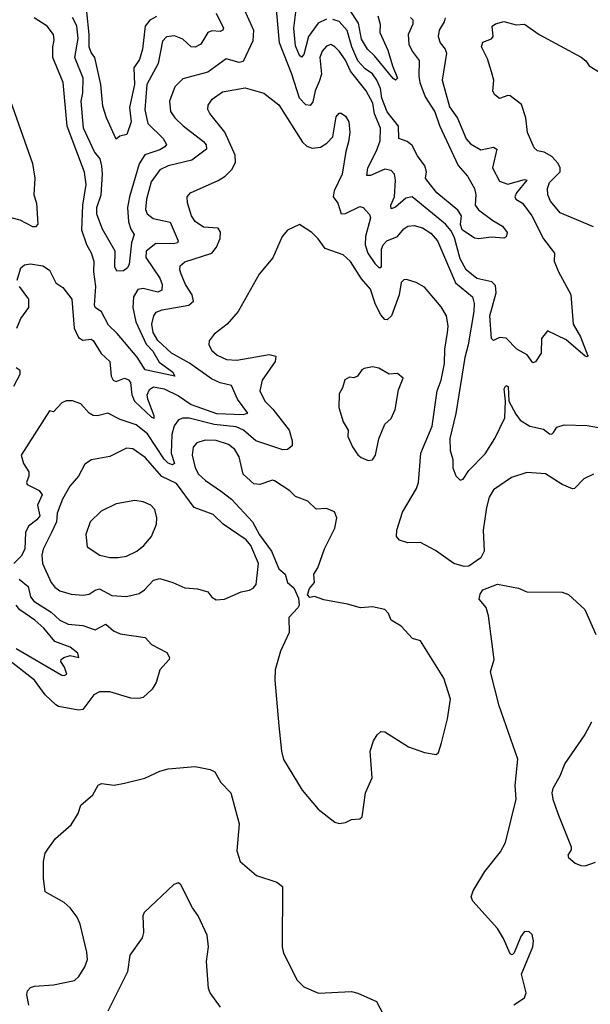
# Model space of a CAD drawing. Extents: x 1843161 to 1959474, y 907081 to 1016326.
# Tile 10 of 256: x 1849862 to 1852600, y 923650 to 928376. Entities that reach past the tile are written whole.
import ezdxf

# ---------------------------------------------------------------- set-up
doc = ezdxf.new("R2010")
doc.units = 0

msp = doc.modelspace()

# ---------------------------------------------------------------- linework, layer by layer
at = {"layer": '0CON20XD'}
for points in [[(1851904.2, 928385), (1851899.7, 928365), (1851875.5, 928325), (1851870.4, 928295), (1851879.2, 928265), (1851904.3, 928234.3), (1851910, 928215), (1851888.7, 928085), (1851925, 927957.8), (1851963.3, 927903.3), (1852005, 927804.3), (1852025, 927780), (1852075, 927750.7), (1852135, 927763.1), (1852152.2, 927755), (1852130.9, 927665), (1852165, 927600.4), (1852205, 927585.8), (1852285, 927608.1), (1852295.8, 927605.8), (1852245.7, 927545), (1852237.8, 927525), (1852243.6, 927513.6), (1852275.3, 927495), (1852320, 927435), (1852375, 927324.5), (1852428.1, 927255), (1852427.4, 927217.4), (1852447.6, 927165), (1852506, 927056), (1852518.2, 926915), (1852553.2, 926853.2), (1852587.8, 926762.2), (1852585, 926756.7), (1852575, 926760.8), (1852485, 926839.6), (1852395, 926882.5), (1852366.7, 926845), (1852364.3, 926775.7), (1852336.8, 926733.2), (1852325, 926728.8), (1852297.7, 926767.7), (1852248, 926795), (1852196.6, 926846.6), (1852165, 926850.6), (1852135, 926836.2), (1852126.2, 926845), (1852118.4, 926955), (1852148.3, 927065), (1852145, 927100), (1852128, 927118), (1852055, 927132.8), (1852005, 927174.7), (1851975, 927228.5), (1851948.9, 927328.9), (1851932, 927362), (1851904.6, 927394.6), (1851745, 927524.7), (1851715, 927519.5), (1851665, 927476.2), (1851645, 927468), (1851643.7, 927485), (1851660.6, 927525), (1851666.2, 927605), (1851660.9, 927635), (1851645, 927651.9), (1851615, 927658.9), (1851545, 927627.3), (1851527.9, 927627.9), (1851532.8, 927665), (1851575, 927746.4), (1851591.2, 927795), (1851593.5, 927855), (1851564, 927924), (1851556.1, 927975), (1851525, 928033.6), (1851449.4, 928129.4), (1851425, 928180.9), (1851395, 928225.4), (1851375, 928246.2), (1851355, 928256.2), (1851335, 928248.8), (1851313.1, 928225), (1851301.7, 928195), (1851310, 928115), (1851299.5, 928079.5), (1851279.6, 928035), (1851268.5, 927981.5), (1851256.8, 927963.2), (1851235, 927966.4), (1851205, 927998.8), (1851168.7, 928115), (1851108.2, 928265), (1851090.7, 928460.7)], [(1850938.8, 928425), (1850984, 928325), (1850980.9, 928275), (1850935, 928174.5), (1850915, 928170.4), (1850852.6, 928187.4), (1850765, 928123.8), (1850645, 928091.9), (1850606.1, 928053.9), (1850581.2, 927985), (1850585.4, 927935), (1850606.2, 927905), (1850646.1, 927866.1), (1850745, 927790.4), (1850756.9, 927775), (1850759.1, 927755), (1850688.9, 927701.1), (1850575, 927673.8), (1850534.6, 927655), (1850493.1, 927596.9), (1850471, 927515), (1850465.3, 927465.3), (1850473.6, 927443.6), (1850502.1, 927422.1), (1850585, 927404.5), (1850623.5, 927315), (1850620, 927305), (1850600.7, 927299.3), (1850515, 927301.5), (1850470, 927265), (1850467.2, 927235), (1850535.2, 927135), (1850545.3, 927104.7), (1850545, 927076.7), (1850525, 927067.8), (1850455.3, 927084.7), (1850429.5, 927080.5), (1850408.3, 927045), (1850405.2, 926995), (1850418.9, 926925), (1850468.7, 926818.7), (1850500.9, 926785), (1850531.4, 926731.4), (1850596.2, 926685), (1850606.7, 926665), (1850465, 926694.5), (1850426.1, 926756.1), (1850329.9, 926869.9), (1850288.9, 926908.9), (1850255, 926973.9), (1850225, 926994.6), (1850220.6, 927005), (1850228, 927095), (1850218.1, 927165), (1850219.6, 927215), (1850207.1, 927255), (1850184, 927295), (1850161.3, 927365), (1850165.2, 927485), (1850180.8, 927585), (1850173.6, 927643.7), (1850090.3, 927865), (1850070.8, 928075), (1850021.3, 928195), (1850021.2, 928245), (1850028, 928278), (1850024.5, 928305), (1849994.5, 928345), (1849932.5, 928385)], [(1850805, 928407.7), (1850840, 928335), (1850837.1, 928325), (1850825, 928319.5), (1850785, 928322.1), (1850765.2, 928314.8), (1850731.3, 928258.7), (1850705, 928244), (1850685, 928245.5), (1850645, 928282), (1850605, 928297.8), (1850566.7, 928293.3), (1850547, 928273), (1850526.5, 928165), (1850471.9, 928065), (1850463, 927943), (1850477.4, 927877.4), (1850550, 927805), (1850567, 927777), (1850559.2, 927765), (1850535, 927750.3), (1850462.2, 927727.8), (1850435, 927683.5), (1850388.6, 927525), (1850379.4, 927475), (1850383.9, 927405), (1850395, 927370.6), (1850412.2, 927345), (1850399.1, 927305), (1850387.2, 927202.8), (1850379.2, 927185), (1850359.7, 927170.3), (1850328, 927168), (1850318.9, 927188.9), (1850320.7, 927265), (1850260.1, 927370.1), (1850232.5, 927442.5), (1850232.9, 927475), (1850253.4, 927535), (1850259.3, 927635), (1850256, 927675), (1850248, 927708), (1850221.8, 927741.8), (1850168.7, 927855), (1850157.3, 927985), (1850166.1, 928023.9), (1850167, 928095), (1850127.7, 928195), (1850143.7, 928285), (1850136.4, 928346.4), (1850116.3, 928386.3)], [(1850261.2, 927961.2), (1850251.1, 928065), (1850223.5, 928193.5), (1850205, 928218.7), (1850195.8, 928245.8), (1850196.5, 928305), (1850185, 928413.6)], [(1850519.3, 928390.7), (1850486.8, 928373.2), (1850464.8, 928345.2), (1850451.1, 928235), (1850436.8, 928185), (1850410.3, 928145), (1850413, 928065), (1850389.5, 927955), (1850397.8, 927885), (1850375.7, 927824.3), (1850343.2, 927816.8), (1850325, 927802.5), (1850278.6, 927905), (1850261.2, 927961.2)], [(1851335, 928378.6), (1851295, 928359.8), (1851248.6, 928295), (1851225, 928208), (1851215, 928195.8), (1851205, 928204.4), (1851185, 928250), (1851178.5, 928335), (1851187.9, 928412.1)], [(1851736.7, 928386.7), (1851748.5, 928375), (1851748.4, 928355), (1851726.2, 928305), (1851728.7, 928258.7), (1851744.7, 928225), (1851779.7, 928179.7), (1851777.5, 928105), (1851782.4, 928075), (1851808.5, 928005), (1851855, 927933.8), (1851877.4, 927867.4), (1851966.1, 927676.1), (1852011.2, 927625), (1852044.5, 927565), (1852051.4, 927535), (1852047.5, 927485), (1852063.8, 927463.8), (1852131.7, 927411.7), (1852178.1, 927385), (1852200.6, 927355), (1852197, 927333), (1852185, 927327.1), (1852125, 927332.5), (1852065, 927324.1), (1852045, 927326.7), (1851985, 927367), (1851977.3, 927392.7), (1851982.4, 927435), (1851965, 927461.8), (1851863.3, 927545), (1851815.8, 927605), (1851810, 927615), (1851814.6, 927645), (1851806.2, 927675), (1851771.5, 927721.5), (1851745, 927771.5), (1851721.4, 927791.4), (1851681.4, 927805), (1851680, 927865), (1851625, 927933.6), (1851599.3, 927999.3), (1851593.6, 928045), (1851575.8, 928085), (1851555.1, 928115.1), (1851520.4, 928140.4), (1851485, 928178), (1851456.2, 928245), (1851434.2, 928324.2), (1851395, 928366.3), (1851365, 928377.2)], [(1851580.6, 928395), (1851592.1, 928355), (1851590.5, 928315), (1851629.5, 928229.5), (1851650.4, 928155), (1851675.4, 928095), (1851665, 928085.7), (1851655, 928093.3), (1851565, 928202.9), (1851530.4, 928235), (1851502.8, 928282.8), (1851488.6, 928358.6), (1851445.1, 928425.1)], [(1852615, 927381.9), (1852455, 927448), (1852409.4, 927505), (1852395.7, 927535.7), (1852394.4, 927565), (1852405, 927593.8), (1852455.3, 927644.7), (1852455.4, 927665), (1852446.2, 927685), (1852415, 927719.6), (1852379.3, 927739.3), (1852347, 927747), (1852330.3, 927760.3), (1852299.4, 927835), (1852291.4, 927905), (1852269.3, 927969.3), (1852215, 928010), (1852205, 928012.5), (1852165, 927997.5), (1852142.5, 928015), (1852133, 928033), (1852136.7, 928085), (1852126.7, 928125), (1852107.3, 928187.3), (1852078.8, 928245), (1852085, 928267.5), (1852125.7, 928284.3), (1852133.8, 928295), (1852130, 928345), (1852145, 928356.2), (1852185, 928367.1), (1852245, 928351.2), (1852285, 928354), (1852354.6, 928304.6), (1852555.7, 928195.7), (1852578.1, 928178.1), (1852594.4, 928154.4), (1852645, 928123.8)], [(1849850, 927125), (1849868, 927185), (1849885, 927199.2), (1849915, 927204.4), (1849973.9, 927193.9), (1850005, 927172.9), (1850035, 927112), (1850069.7, 927089.7), (1850112.9, 927035), (1850123.4, 926895), (1850145, 926850), (1850165, 926837.8), (1850205, 926842.5), (1850215, 926835.8), (1850254, 926774), (1850295.6, 926735), (1850301.5, 926665), (1850310.6, 926645), (1850325, 926639.6), (1850365, 926654.6), (1850385, 926646.5), (1850393.8, 926633.8), (1850401.1, 926575), (1850412.9, 926545), (1850495, 926468.2), (1850507.5, 926462.5), (1850508.1, 926475), (1850477, 926555), (1850474.5, 926575), (1850485, 926601.1), (1850505, 926612.9), (1850555, 926603.4), (1850625, 926569.7), (1850685, 926528.3), (1850806.2, 926486.2), (1850935, 926480), (1850956.3, 926486.3), (1850907.1, 926555), (1850879.2, 926619.2), (1850825, 926632.8), (1850782, 926652), (1850677.7, 926727.7), (1850591.1, 926775), (1850525, 926836.6), (1850502.1, 926875), (1850497.1, 926915), (1850506.7, 926955), (1850517.7, 926972.3), (1850546.7, 926983.3), (1850674.2, 927005), (1850695.9, 927025), (1850690, 927055), (1850658.2, 927105), (1850636.4, 927155), (1850630, 927175), (1850631.9, 927195), (1850655, 927213.8), (1850784.2, 927255.8), (1850806.9, 927283.1), (1850823.9, 927325), (1850825.3, 927355.3), (1850815, 927375.6), (1850745, 927380), (1850705, 927406.7), (1850686.2, 927435), (1850667.1, 927497.1), (1850666, 927525), (1850681.2, 927545), (1850815, 927604.4), (1850848.8, 927625), (1850881.7, 927658.3), (1850898, 927692), (1850896.8, 927725), (1850846.3, 927836.3), (1850774.4, 927925), (1850764.4, 927945), (1850766.9, 927965), (1850785.4, 927994.6), (1850835, 928029.5), (1850945, 928047.9), (1851033.1, 928023.1), (1851105, 927966.9), (1851218.5, 927788.5), (1851239.4, 927769.4), (1851265, 927758.8), (1851305.9, 927764.1), (1851336.2, 927783.8), (1851365, 927813.3), (1851381.2, 927908.8), (1851395, 927927.5), (1851405, 927926.7), (1851425, 927913.3), (1851441.2, 927885), (1851446, 927835), (1851440.3, 927789.7), (1851426.8, 927743.2), (1851409.5, 927635), (1851371.6, 927555), (1851367.1, 927525), (1851388.7, 927495), (1851405, 927444.5), (1851425, 927446), (1851495, 927479.1), (1851510, 927475), (1851541.1, 927441.1), (1851546.1, 927425), (1851521.3, 927335), (1851520.6, 927295), (1851532.1, 927255), (1851566.6, 927205), (1851585, 927186.2), (1851595, 927185.7), (1851598.2, 927191.8), (1851598.1, 927275), (1851605.8, 927295), (1851623.3, 927315), (1851675.5, 927334.5), (1851705, 927372.2), (1851725, 927384.5), (1851755, 927388.2), (1851795, 927376.7), (1851835, 927350.4), (1851867.2, 927315), (1851953.2, 927113.2), (1852034.6, 927045), (1852043.1, 927013.1), (1852041.9, 926975), (1852014.2, 926815), (1851997.5, 926755), (1851954.7, 926485), (1851926.1, 926366.1), (1851928.2, 926308.2), (1851940.6, 926265), (1851940, 926225), (1851955, 926186.7), (1851975, 926166.2), (1851989.7, 926170.3), (1852017.8, 926212.2), (1852095, 926291.5), (1852142.8, 926365), (1852189.6, 926465), (1852192.9, 926545), (1852186.4, 926603.6), (1852195, 926620), (1852205.8, 926615), (1852210, 926545), (1852242.6, 926482.6), (1852264.2, 926454.2), (1852310.8, 926425), (1852375, 926410.9), (1852405, 926387.1), (1852415, 926386.4), (1852422.9, 926395), (1852440.3, 926419.7), (1852475, 926431.2), (1852585, 926428.2), (1852685, 926410)], [(1849818, 927985), (1849923.1, 927685), (1849935.6, 927615), (1849930, 927535), (1849942.5, 927495), (1849949.2, 927395), (1849938.3, 927381.7), (1849925, 927380.9), (1849865, 927413.6), (1849785, 927434.7)], [(1851915.3, 926875), (1851917.5, 926905), (1851910, 926955), (1851885, 926997.5), (1851805, 927092.5), (1851765, 927113.8), (1851718.3, 927128.3), (1851705, 927126.7), (1851692, 927115), (1851683.1, 927055), (1851646.9, 926955), (1851625.8, 926935), (1851615, 926937.1), (1851595, 926958.5), (1851569.1, 927009.1), (1851545, 927082.9), (1851502, 927132), (1851449.2, 927215), (1851415, 927246.9), (1851327.8, 927277.8), (1851295, 927324), (1851263.8, 927355), (1851205, 927393.3), (1851147.5, 927365), (1851121.2, 927335), (1851076.6, 927233.4), (1851011.2, 927155), (1850910, 926975), (1850857.5, 926915), (1850795, 926866), (1850771.2, 926835), (1850769.2, 926815), (1850785, 926788), (1850809.2, 926765), (1850855.3, 926745.3), (1850905, 926741.6), (1851058.9, 926768.9), (1851090.9, 926760.9), (1851088.7, 926735), (1851025.3, 926645), (1851014.6, 926595), (1851038.9, 926545), (1851076.3, 926506.3), (1851155.3, 926405.3), (1851170, 926355), (1851169.1, 926330.9), (1851146.6, 926313.4), (1851125, 926310.4), (1850995, 926354.3), (1850936, 926405), (1850901.6, 926421.6), (1850795, 926432.6), (1850675, 926462.6), (1850645, 926462.4), (1850625, 926454.5), (1850603.6, 926426.4), (1850592.8, 926385), (1850588.6, 926295), (1850605.3, 926245), (1850595, 926239.7), (1850575, 926247.3), (1850555, 926265.7), (1850475, 926388.5), (1850421.8, 926431.8), (1850345, 926456.4), (1850285, 926487.5), (1850235, 926474.4), (1850215, 926475.7), (1850195, 926487.5), (1850155, 926532), (1850115, 926546), (1850085, 926546), (1850065, 926536.2), (1850025, 926494), (1850005, 926498.8), (1849870, 926285), (1849880, 926245), (1849906.7, 926205), (1849906.1, 926185), (1849894.7, 926155), (1849898.2, 926145), (1849956.4, 926116.4), (1849969.8, 926095), (1849948.1, 926045), (1849958.4, 925995), (1849944.7, 925975.3), (1849904.7, 925945), (1849890, 925915), (1849886.4, 925835), (1849869.1, 925800.9), (1849833.8, 925765)], [(1849849.4, 926895), (1849868.3, 926941.7), (1849906.3, 926995), (1849905.9, 927035), (1849862.1, 927095)], [(1852616, 926195), (1852568.7, 926171.3), (1852525, 926125.8), (1852514.3, 926124.3), (1852465.4, 926145.4), (1852385, 926195.6), (1852295, 926202.9), (1852221.7, 926178.3), (1852135, 926119.2), (1852115, 926083.8), (1852101.8, 926035), (1852086.5, 925925), (1852090.4, 925825), (1852075, 925793.3), (1852016.8, 925753.2), (1851995, 925751.1), (1851945, 925765.4), (1851857.7, 925827.7), (1851785, 925865.8), (1851725, 925864.6), (1851685, 925877.8), (1851670.5, 925895), (1851672.1, 925925), (1851698.7, 926011.3), (1851765.5, 926125), (1851776.1, 926153.9), (1851787.1, 926295), (1851842.1, 926425), (1851865.9, 926595), (1851884.1, 926645), (1851900.9, 926725), (1851902.9, 926795), (1851915.3, 926875)], [(1849833.5, 926616.5), (1849865.4, 926675), (1849865, 926691.2), (1849845.8, 926705)], [(1851535, 926259.2), (1851555, 926263.8), (1851568.8, 926285), (1851585.9, 926364.1), (1851614, 926435), (1851645, 926461.2), (1851664.4, 926505), (1851680.3, 926599.7), (1851702.2, 926655), (1851675, 926677.8), (1851635, 926673.8), (1851585, 926703.8), (1851555, 926708.8), (1851515, 926701.2), (1851503.3, 926695), (1851482.5, 926665), (1851465, 926656.7), (1851445, 926660), (1851422.7, 926647.3), (1851411.7, 926608.3), (1851395, 926580), (1851393.3, 926515), (1851414.2, 926445), (1851438.8, 926405), (1851436.7, 926375), (1851459.2, 926325), (1851485, 926286.7), (1851500, 926275), (1851535, 926259.2)], [(1851395, 924517.5), (1851425, 924522.5), (1851453.6, 924536.4), (1851495, 924540), (1851505, 924550), (1851521.2, 924665), (1851553.9, 924736.1), (1851544, 924865), (1851560, 924915), (1851577, 924943), (1851595, 924958.8), (1851615, 924958), (1851727.5, 924885), (1851805, 924858.8), (1851860.7, 924849.3), (1851871.2, 924858.8), (1851886, 924905), (1851915, 925020), (1851930, 925115), (1851898, 925215), (1851785, 925393.8), (1851746.7, 925405), (1851693.3, 925465), (1851644.1, 925494.1), (1851632, 925525), (1851615, 925544.2), (1851555, 925557.8), (1851497.5, 925552.5), (1851435, 925570), (1851321.7, 925591.7), (1851276.4, 925606.4), (1851255, 925602.5), (1851242.5, 925615), (1851252.5, 925645), (1851277.5, 925675), (1851273.3, 925715), (1851292.5, 925745), (1851324.1, 925835.9), (1851373.8, 925935), (1851383.3, 925985), (1851373, 926013), (1851335, 926030), (1851285, 926026.2), (1851244.3, 926064.3), (1851185, 926087.5), (1851158.8, 926115), (1851085, 926162.5), (1851075, 926165.8), (1851015, 926144.3), (1850985, 926148), (1850934.5, 926195), (1850915, 926278), (1850895, 926312.2), (1850865, 926337.3), (1850805, 926355.4), (1850752.7, 926357.3), (1850712.5, 926345), (1850695, 926323.8), (1850690.4, 926285), (1850705, 926224.2), (1850720.4, 926195), (1850753.4, 926163.4), (1850831.2, 926111.2), (1850878, 926075), (1850979.2, 925965), (1851013.4, 925903.4), (1851071.2, 925825), (1851105, 925740), (1851136.7, 925715), (1851147.5, 925675), (1851178.3, 925648.3), (1851199.3, 925599.3), (1851202.5, 925565), (1851197, 925553), (1851154.2, 925505.8), (1851155.8, 925435), (1851114.2, 925345), (1851088, 925255), (1851086.2, 925205), (1851106.1, 924986.1), (1851118.8, 924865), (1851128.8, 924825), (1851217.7, 924677.7), (1851295, 924586.7), (1851375, 924523.8), (1851395, 924517.5)], [(1850805, 925591.2), (1850845, 925594), (1850925, 925630), (1850965, 925637.5), (1850983, 925647), (1850996.7, 925665), (1851008.8, 925765), (1850972.1, 925852.1), (1850949.5, 925879.5), (1850839.2, 925955), (1850790.9, 926000.9), (1850700, 926035), (1850615, 926149.5), (1850543.9, 926183.8), (1850465, 926274.6), (1850405, 926316.2), (1850375, 926318.9), (1850295, 926279.5), (1850206.8, 926263.2), (1850175, 926242), (1850144.3, 926185), (1850103.3, 926136.7), (1850067.3, 926075), (1850042.6, 926007.4), (1850038.5, 925965), (1850014.3, 925914.3), (1849975, 925833.8), (1849968.8, 925805), (1849971.2, 925765), (1850014.1, 925674.1), (1850031.3, 925651.3), (1850055, 925634.6), (1850108.8, 925618.8), (1850167, 925613), (1850195, 925618.2), (1850225, 925638.2), (1850245, 925644), (1850305, 925612.3), (1850375, 925607.3), (1850435, 925621.9), (1850460.8, 925639.2), (1850505, 925685.6), (1850535, 925694.3), (1850597.5, 925675), (1850655, 925648.8), (1850715, 925644.2), (1850765, 925630), (1850784.1, 925604.1), (1850805, 925591.2)], [(1850335, 925794.5), (1850375, 925800.5), (1850425, 925824.4), (1850458.3, 925851.7), (1850494.2, 925895), (1850518.6, 925955), (1850520.6, 925985), (1850511.4, 926025), (1850492, 926045), (1850455, 926062.1), (1850415, 926068.5), (1850325, 926051.5), (1850252.6, 926017.4), (1850200, 925965), (1850179.4, 925905), (1850186.7, 925845), (1850246.7, 925805), (1850295, 925794.5), (1850335, 925794.5)], [(1849860.3, 925690.3), (1849902.6, 925655), (1849915, 925605.6), (1849930.7, 925585), (1850012.7, 925532.7), (1850055, 925493.7), (1850094.2, 925475), (1850165, 925468.4), (1850225, 925447.9), (1850275, 925474.4), (1850312.8, 925442.8), (1850345, 925427.5), (1850465, 925410.8), (1850495, 925377.5), (1850568.6, 925338.6), (1850581.2, 925315), (1850580, 925305), (1850535.5, 925255), (1850516.9, 925195), (1850497.8, 925162.2), (1850455, 925122.3), (1850435, 925117.1), (1850395, 925118.8), (1850295, 925149.1), (1850245, 925149.6), (1850217.8, 925135), (1850164.7, 925065.3), (1850145, 925060.9), (1850049.1, 925079.1), (1850035, 925087.8), (1849985, 925134.4), (1849934, 925205), (1849794.5, 925314.5)], [(1852233.6, 923646.4), (1852285, 923680), (1852292.5, 923705), (1852270, 923795), (1852323.8, 923925), (1852327.5, 923955), (1852320.8, 923985), (1852305, 923998.6), (1852282.6, 923997.4), (1852267.1, 923975), (1852235, 923897.5), (1852225, 923887.5), (1852215, 923892.5), (1852183.3, 923965), (1852154.1, 924014.1), (1852036.7, 924145), (1852028, 924165), (1852038, 924195), (1852093.4, 924286.6), (1852168.8, 924381.2), (1852193.9, 924426.1), (1852243.8, 924635), (1852239.3, 924699.3), (1852253, 924827), (1852162.2, 925082.2), (1852121.8, 925245), (1852138.9, 925305), (1852111.4, 925515), (1852100.8, 925555), (1852067.5, 925595), (1852071.4, 925618.6), (1852085, 925638.8), (1852155, 925666), (1852255, 925647.5), (1852295, 925629.4), (1852465, 925627.3), (1852495, 925616.9), (1852574.2, 925545), (1852626, 925425)], [(1849845, 925357.6), (1850065, 925230), (1850075, 925227.8), (1850087.8, 925235), (1850077.2, 925267.2), (1850060, 925295), (1850060.6, 925305), (1850074, 925315), (1850105, 925323.2), (1850145.9, 925314.1), (1850141.4, 925335), (1850105, 925364.6), (1850031.2, 925391.2), (1849978.5, 925455), (1849935, 925493.4), (1849862.8, 925542.8), (1849844.8, 925565)], [(1852606.2, 925003.8), (1852574, 924945), (1852477.8, 924805), (1852454.2, 924745), (1852420.8, 924685), (1852416, 924665), (1852420.8, 924635), (1852444.2, 924565.8), (1852508.5, 924405), (1852508.8, 924391.2), (1852492.5, 924365), (1852495.8, 924355), (1852527.4, 924327.4), (1852555, 924315.6), (1852575, 924314.4), (1852625, 924331.4)], [(1849905.8, 923645), (1849896.7, 923695), (1849900, 923715), (1849915, 923730), (1849933.6, 923736.4), (1850025, 923743.8), (1850125.7, 923764.3), (1850146.8, 923783.2), (1850175, 923830), (1850187.5, 923865), (1850185, 923900), (1850152.3, 924035), (1850138.4, 924068.4), (1850105, 924112.2), (1850075, 924138.9), (1849985, 924190), (1849976.2, 924255), (1849976, 924335), (1849984.3, 924375.7), (1849996.7, 924395), (1850033.8, 924446.2), (1850109.3, 924510.7), (1850143.6, 924565), (1850155.8, 924605), (1850214, 924655), (1850238.3, 924701.7), (1850255, 924708.8), (1850315, 924702), (1850365, 924710.8), (1850462.5, 924735), (1850535, 924769.4), (1850575, 924779.4), (1850705, 924790.6), (1850776.8, 924776.8), (1850798.8, 924765), (1850828, 924715), (1850875.5, 924665.5), (1850915.8, 924515.8), (1850903.9, 924386.1), (1850920, 924335), (1850997.9, 924267.9), (1851096.6, 924236.6), (1851123.8, 924215), (1851121.2, 923925), (1851128.8, 923895), (1851193.8, 923765), (1851225, 923733.3), (1851296.4, 923703.6), (1851455, 923711.2), (1851485, 923703.8), (1851573.8, 923663.8), (1851652.5, 923515)], [(1850826.4, 923636.3), (1850776.7, 923705), (1850768.9, 923725), (1850759.4, 923855), (1850767.5, 923925), (1850762.3, 923982.3), (1850718.8, 924075), (1850692.2, 924112.2), (1850635, 924222.5), (1850625, 924232.5), (1850602.5, 924225), (1850459.3, 924090.7), (1850453.3, 924075), (1850456.7, 923995), (1850449.3, 923969.3), (1850390.8, 923885), (1850380, 923805), (1850285, 923617.5)]]:
    msp.add_lwpolyline(points, dxfattribs=at)

doc.saveas('drawing.dxf')
